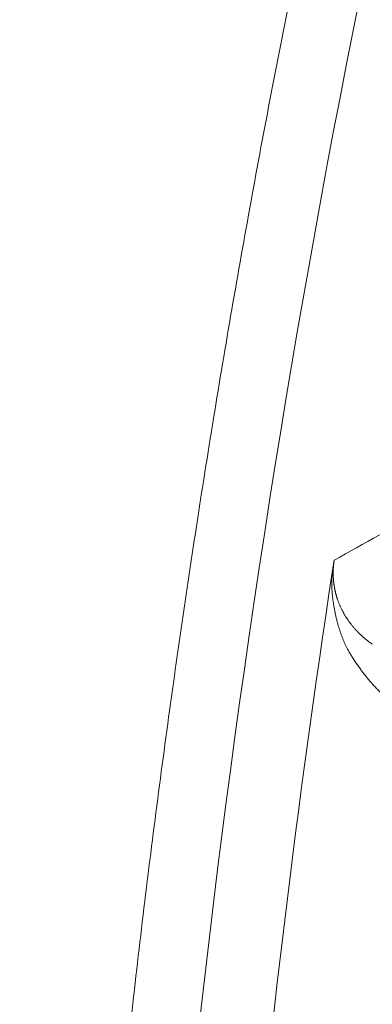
# Model space of a CAD drawing. Header units: millimetres. Extents: x 5437 to 18441, y -4466 to 3128.
# Tile 123 of 256: x 8407.1 to 8409.68, y -2767.22 to -2760.02. Entities that reach past the tile are written whole.
import ezdxf

# ---------------------------------------------------------------- set-up
doc = ezdxf.new("R2010")
doc.units = ezdxf.units.MM
doc.layers.add('1', color=7, linetype='Continuous', true_color=0xffffff)
doc.dimstyles.get("Standard").update_dxf_attribs({"dimtxt": 0.18, "dimasz": 0.18, "dimexe": 0.18, "dimexo": 0.0625, "dimgap": 0.09, "dimtad": 0, "dimtih": 1, "dimtoh": 1, "dimdec": 4, "dimzin": 0, "dimdsep": 46, "dimtxsty": 'Standard', "dimcen": 0.09, "dimadec": 0, "dimazin": 0, "dimtfac": 1, "dimtdec": 4, "dimtofl": 0, "dimtmove": 0, "dimatfit": 3, "dimfxl": 1, "dimtolj": 1, "dimtzin": 0, "dimarcsym": 0})

# ---------------------------------------------------------------- blocks, each defined once
blk = doc.blocks.new('*D53')
at = {"color": 0, "lineweight": -2, "transparency": 16777216}
for p, q in [((10989.4307, -2154.4155), (10692.9173, -2240.8213)), ((11069.4307, -2154.4155), (10989.4307, -2154.4155)), ((8443.48, -2896.4116), (8443.48, -2896.2316)), ((8443.39, -2896.3216), (8443.57, -2896.3216))]:
    blk.add_line(p, q, dxfattribs=at)
at = {"color": 0, "lineweight": 20, "transparency": 16777216}
blk.add_solid([(10689.1871, -2228.0204), (10696.6476, -2253.6222), (10616.1119, -2263.2029)], dxfattribs=at)
at = {"layer": 'Defpoints', "color": 0, "lineweight": 20, "transparency": 16777216}
for p in [(10616.1119, -2263.2029), (6270.848, -3529.4402)]:
    blk.add_point(p, dxfattribs=at)
at = {"color": 0, "lineweight": 20, "transparency": 16777216, "insert": (11249.5207, -2154.4155), "char_height": 80, "attachment_point": 5}
blk.add_mtext('\\A1;R2260', dxfattribs=at)
blk = doc.blocks.new('*D54')
at = {"color": 0, "lineweight": -2, "transparency": 16777216}
blk.add_line((7492.6853, -2896.3216), (7463.5164, -2896.3216), dxfattribs=at)
at = {"color": 0, "lineweight": -3, "transparency": 16777216}
for start, end in [(14.7247061, 87.3296239), (101.5902046, 175.2752939)]:
    blk.add_arc((8434.1189, -2896.3216), 970.4225, start, end, dxfattribs=at)
at = {"color": 0, "lineweight": 20, "transparency": 16777216}
for points in [[(9385.6953, -2646.8098), (9359.6469, -2652.519), (9389.7986, -2727.8095)], [(7480.3159, -2816.9391), (7453.6719, -2815.84), (7463.6964, -2896.3216)]]:
    blk.add_solid(points, dxfattribs=at)
at = {"layer": 'Defpoints', "color": 0, "lineweight": 20, "transparency": 16777216}
for p in [(7900.863, -2085.5454), (10671.8171, -2501.755), (7492.7478, -2896.3216), (7740.5009, -2896.3216), (8434.1189, -2896.3216)]:
    blk.add_point(p, dxfattribs=at)
at = {"color": 0, "lineweight": 20, "transparency": 16777216, "insert": (8359.2409, -1928.7921), "char_height": 80, "attachment_point": 5}
blk.add_mtext('\\A1;165%%D', dxfattribs=at)

msp = doc.modelspace()

# ---------------------------------------------------------------- linework, layer by layer
at = {"color": 7, "lineweight": 20}
msp.add_arc((8443.47995, -2896.41157), 893, 10.1099821, 350.11198757, dxfattribs=at)
at = {"layer": '1', "color": 0, "lineweight": 20}
for centre, radius, start, end in [((8443.47995, -2896.32157), 185, 96.5210517, 140.9397701), ((8495.27522, -2777.08546), 87.40415, 156.5220504, 177.4657699), ((8495.27522, -2777.08546), 86.87162, 171.3760849, 174.7622047)]:
    msp.add_arc(centre, radius, start, end, dxfattribs=at)
for points, degree in [([(8407.45712, -2773.19867), (8407.74127, -2766.77859), (8408.61211, -2760.38447), (8410.06659, -2754.08766), (8412.08819, -2747.95922), (8414.64843, -2742.06482)], 5), ([(8409.39994, -2763.96951), (8409.61876, -2763.84734), (8409.83796, -2763.72533), (8410.05756, -2763.60348)], 3), ([(8409.42419, -2764.25491), (8409.42875, -2764.26799), (8409.43369, -2764.28103), (8409.43902, -2764.29402)], 3), ([(8409.49148, -2764.39258), (8409.49858, -2764.4033), (8409.50598, -2764.41392), (8409.51366, -2764.4244)], 3), ([(8409.65361, -2764.56523), (8409.66191, -2764.57155), (8409.67034, -2764.57775), (8409.67888, -2764.58381)], 3)]:
    msp.add_open_spline(points, degree=degree, dxfattribs=at)
for points, knots in [([(8409.38591, -2764.05839), (8409.38629, -2764.05594), (8409.38702, -2764.05109), (8409.38812, -2764.04391), (8409.3892, -2764.03687), (8409.39027, -2764.02998), (8409.39132, -2764.02325), (8409.39235, -2764.01666), (8409.39336, -2764.01023), (8409.39435, -2764.00395), (8409.39533, -2763.99782), (8409.39629, -2763.99185), (8409.39723, -2763.98602), (8409.39815, -2763.98036), (8409.39906, -2763.97483), (8409.39965, -2763.97129), (8409.39994, -2763.96951)], [0, 0, 0, 0, 0.077302, 0.1531463, 0.2276554, 0.3009584, 0.3731911, 0.4444953, 0.5150183, 0.5849125, 0.6543343, 0.7234435, 0.7924019, 0.8613724, 0.9305179, 1, 1, 1, 1]), ([(8409.39994, -2763.96951), (8409.39975, -2763.97077), (8409.39937, -2763.97331), (8409.39882, -2763.97711), (8409.3983, -2763.98091), (8409.3978, -2763.98472), (8409.39732, -2763.98853), (8409.39687, -2763.99234), (8409.39644, -2763.99616), (8409.39603, -2763.99998), (8409.39565, -2764.00379), (8409.39529, -2764.00761), (8409.39496, -2764.01144), (8409.39464, -2764.01526), (8409.39435, -2764.01909), (8409.39409, -2764.02291), (8409.39385, -2764.02674), (8409.39363, -2764.03057), (8409.39343, -2764.03441), (8409.39326, -2764.03824), (8409.39312, -2764.04207), (8409.393, -2764.04591), (8409.3929, -2764.04975), (8409.39282, -2764.05359), (8409.39277, -2764.05743), (8409.39275, -2764.06127), (8409.39275, -2764.06511), (8409.39277, -2764.06895), (8409.39282, -2764.07279), (8409.39289, -2764.07664), (8409.39298, -2764.08048), (8409.3931, -2764.08432), (8409.39325, -2764.08816), (8409.39341, -2764.09201), (8409.39361, -2764.09585), (8409.39383, -2764.09969), (8409.39407, -2764.10353), (8409.39434, -2764.10737), (8409.39463, -2764.11121), (8409.39494, -2764.11505), (8409.39529, -2764.11889), (8409.39565, -2764.12272), (8409.39604, -2764.12656), (8409.39646, -2764.13039), (8409.3969, -2764.13422), (8409.39737, -2764.13805), (8409.39786, -2764.14187), (8409.39837, -2764.1457), (8409.39891, -2764.14952), (8409.39948, -2764.15334), (8409.40007, -2764.15715), (8409.40068, -2764.16097), (8409.40132, -2764.16478), (8409.40199, -2764.16859), (8409.40268, -2764.17239), (8409.40339, -2764.17619), (8409.40413, -2764.17999), (8409.4049, -2764.18378), (8409.40569, -2764.18757), (8409.4065, -2764.19135), (8409.40734, -2764.19514), (8409.40821, -2764.19891), (8409.4091, -2764.20268), (8409.41002, -2764.20645), (8409.41096, -2764.21021), (8409.41192, -2764.21397), (8409.41291, -2764.21772), (8409.41393, -2764.22147), (8409.41497, -2764.22521), (8409.41603, -2764.22895), (8409.41712, -2764.23268), (8409.41824, -2764.2364), (8409.41938, -2764.24012), (8409.42054, -2764.24384), (8409.42173, -2764.24754), (8409.42295, -2764.25124), (8409.42377, -2764.25368), (8409.42418, -2764.25491)], [0, 0, 0, 0, 0.004597, 0.0092144, 0.0138744, 0.0185989, 0.0234087, 0.0283237, 0.0333624, 0.0385419, 0.0438783, 0.0493859, 0.0550781, 0.0609667, 0.0670625, 0.0733753, 0.0799139, 0.0866861, 0.0936991, 0.1009592, 0.1084723, 0.1162434, 0.1242773, 0.1325783, 0.1411503, 0.1499966, 0.1591205, 0.1685249, 0.1782125, 0.1881857, 0.1984466, 0.2089974, 0.2198399, 0.2309759, 0.2424069, 0.2541344, 0.2661598, 0.2784843, 0.2911091, 0.3040354, 0.3172641, 0.3307962, 0.3446325, 0.358774, 0.3732213, 0.3879752, 0.4030365, 0.4184056, 0.4340833, 0.4500702, 0.4663667, 0.4829733, 0.4998906, 0.517119, 0.5346589, 0.5525107, 0.5706749, 0.5891517, 0.6079416, 0.6270448, 0.6464617, 0.6661926, 0.6862377, 0.7065974, 0.7272719, 0.7482614, 0.7695662, 0.7911865, 0.8131225, 0.8353745, 0.8579426, 0.880827, 0.9040279, 0.9275455, 0.9513799, 0.9755314, 1, 1, 1, 1]), ([(8409.40422, -2764.33897), (8409.40335, -2764.33442), (8409.40165, -2764.32557), (8409.39923, -2764.31231), (8409.397, -2764.29951), (8409.39495, -2764.28715), (8409.39309, -2764.27523), (8409.39142, -2764.26376), (8409.38993, -2764.25272), (8409.38863, -2764.24213), (8409.38745, -2764.23142), (8409.3864, -2764.22036), (8409.38545, -2764.20876), (8409.38465, -2764.19704), (8409.384, -2764.18519), (8409.38351, -2764.1732), (8409.38316, -2764.16108), (8409.38296, -2764.14884), (8409.38292, -2764.13646), (8409.38302, -2764.12395), (8409.38328, -2764.11131), (8409.38369, -2764.09854), (8409.38425, -2764.08563), (8409.38495, -2764.07262), (8409.38555, -2764.06366), (8409.38585, -2764.05924)], [0, 0, 0, 0, 0.0692432, 0.1349455, 0.1971115, 0.2557466, 0.3108573, 0.3624512, 0.410538, 0.4551292, 0.4962398, 0.5406529, 0.5836078, 0.6251338, 0.6652635, 0.7040329, 0.7414818, 0.7776547, 0.8126006, 0.846374, 0.8790354, 0.9106515, 0.9412959, 0.9710493, 1, 1, 1, 1]), ([(8409.43902, -2764.29402), (8409.4402, -2764.29682), (8409.44262, -2764.30249), (8409.44634, -2764.31078), (8409.4502, -2764.31908), (8409.4542, -2764.32736), (8409.45835, -2764.33562), (8409.46265, -2764.34386), (8409.46709, -2764.35207), (8409.47168, -2764.36025), (8409.47642, -2764.3684), (8409.4813, -2764.37652), (8409.48633, -2764.38463), (8409.48975, -2764.38991), (8409.49148, -2764.39258)], [0, 0, 0, 0, 0.0719451, 0.1459577, 0.2220388, 0.3001896, 0.3804109, 0.4627036, 0.5470685, 0.6335063, 0.7220178, 0.8126035, 0.9052641, 1, 1, 1, 1]), ([(8409.4229, -2764.42192), (8409.42194, -2764.41817), (8409.42001, -2764.4107), (8409.41721, -2764.3992), (8409.41447, -2764.38753), (8409.4118, -2764.37568), (8409.4092, -2764.36364), (8409.40667, -2764.35145), (8409.40503, -2764.34312), (8409.40422, -2764.33897)], [0, 0, 0, 0, 0.1458294, 0.2906532, 0.4344801, 0.577319, 0.7191791, 0.8600696, 1, 1, 1, 1]), ([(8409.44772, -2764.50389), (8409.4466, -2764.50066), (8409.44437, -2764.49423), (8409.44109, -2764.48433), (8409.43787, -2764.4743), (8409.43473, -2764.46413), (8409.43167, -2764.45381), (8409.42867, -2764.44335), (8409.42575, -2764.43275), (8409.42385, -2764.42552), (8409.4229, -2764.42192)], [0, 0, 0, 0, 0.1289437, 0.2567493, 0.3834223, 0.5089683, 0.633393, 0.7567024, 0.8789027, 1, 1, 1, 1]), ([(8409.51367, -2764.4244), (8409.51582, -2764.42728), (8409.5202, -2764.43311), (8409.52689, -2764.44165), (8409.53379, -2764.4502), (8409.54091, -2764.45871), (8409.54825, -2764.4672), (8409.55581, -2764.47566), (8409.56359, -2764.48409), (8409.57159, -2764.49247), (8409.57981, -2764.50081), (8409.58825, -2764.5091), (8409.59692, -2764.51733), (8409.60582, -2764.52551), (8409.61494, -2764.53362), (8409.62428, -2764.54166), (8409.63385, -2764.54963), (8409.64365, -2764.55753), (8409.65027, -2764.56265), (8409.65361, -2764.56523)], [0, 0, 0, 0, 0.0482551, 0.0978307, 0.1487267, 0.2009435, 0.2544812, 0.3093399, 0.3655197, 0.4230208, 0.4818432, 0.5419871, 0.6034525, 0.6662395, 0.7303481, 0.7957784, 0.8625305, 0.9306043, 1, 1, 1, 1]), ([(8409.49543, -2764.61413), (8409.49379, -2764.61097), (8409.49053, -2764.6047), (8409.48574, -2764.59506), (8409.48105, -2764.58534), (8409.47649, -2764.57551), (8409.47203, -2764.56559), (8409.4677, -2764.55557), (8409.46347, -2764.54545), (8409.45937, -2764.53524), (8409.45537, -2764.52492), (8409.45149, -2764.51452), (8409.44897, -2764.50742), (8409.44772, -2764.50389)], [0, 0, 0, 0, 0.0981825, 0.1949015, 0.2901597, 0.3839598, 0.4763048, 0.5671978, 0.6566419, 0.7446405, 0.8311973, 0.9163158, 1, 1, 1, 1]), ([(8409.55628, -2764.71465), (8409.55323, -2764.71008), (8409.54726, -2764.70113), (8409.53857, -2764.68769), (8409.53031, -2764.67462), (8409.52248, -2764.66188), (8409.51509, -2764.6495), (8409.50814, -2764.63745), (8409.50162, -2764.62579), (8409.49745, -2764.61794), (8409.49543, -2764.61413)], [0, 0, 0, 0, 0.1472426, 0.2881265, 0.4226533, 0.5508247, 0.6726425, 0.7881092, 0.8972273, 1, 1, 1, 1]), ([(8409.61299, -2764.79382), (8409.60977, -2764.7896), (8409.60335, -2764.78116), (8409.59379, -2764.76823), (8409.5843, -2764.75514), (8409.57488, -2764.74185), (8409.56554, -2764.72838), (8409.55936, -2764.71922), (8409.55628, -2764.71465)], [0, 0, 0, 0, 0.1682654, 0.3358896, 0.5028739, 0.6692195, 0.8349278, 1, 1, 1, 1]), ([(8409.67467, -2764.8688), (8409.67117, -2764.86481), (8409.66418, -2764.85685), (8409.65377, -2764.84463), (8409.64345, -2764.83224), (8409.63321, -2764.81964), (8409.62306, -2764.80687), (8409.61634, -2764.79817), (8409.61299, -2764.79382)], [0, 0, 0, 0, 0.1685281, 0.33631, 0.5033469, 0.66964, 0.8351906, 1, 1, 1, 1]), ([(8409.79832, -2764.99051), (8409.79441, -2764.98715), (8409.78659, -2764.98044), (8409.77495, -2764.97011), (8409.76341, -2764.9596), (8409.75197, -2764.94891), (8409.74062, -2764.93803), (8409.72938, -2764.92696), (8409.71824, -2764.91571), (8409.7072, -2764.90428), (8409.69626, -2764.89266), (8409.68542, -2764.88087), (8409.67825, -2764.87281), (8409.67467, -2764.8688)], [0, 0, 0, 0, 0.0933997, 0.1862996, 0.2787002, 0.3706021, 0.4620058, 0.5529119, 0.643321, 0.7332338, 0.8226508, 0.9115726, 1, 1, 1, 1])]:
    msp.add_open_spline(points, degree=3, knots=knots, dxfattribs=at)

# ---------------------------------------------------------------- dimensions: what is measured, and where the dimension line sits
at = {"color": 0, "lineweight": 20}
dim = msp.add_angular_dim_2l(base=(7900.86303, -2085.54536), line1=((8434.11893, -2896.32157), (10671.81706, -2501.75501)), line2=((7740.5009, -2896.32157), (7492.74781, -2896.32157)), text='165%%D', dimstyle='Standard', override={"dimtxt": 80, "dimasz": 80, "dimlwd": 65533}, dxfattribs=at)
dim.commit()
dim.dimension.update_dxf_attribs({"geometry": '*D54', "text_midpoint": (8359.2409, -1928.79214), "dimtype": 162})
dim = msp.add_diameter_dim_2p(p1=(6270.84796, -3529.44022), p2=(10616.11195, -2263.20291), text='R2260', dimstyle='Standard', override={"dimtxt": 80, "dimasz": 80, "dimdec": 0}, dxfattribs=at)
dim.commit()
dim.dimension.update_dxf_attribs({"geometry": '*D53', "text_midpoint": (11249.52071, -2154.41547), "dimtype": 163})

doc.saveas('drawing.dxf')
